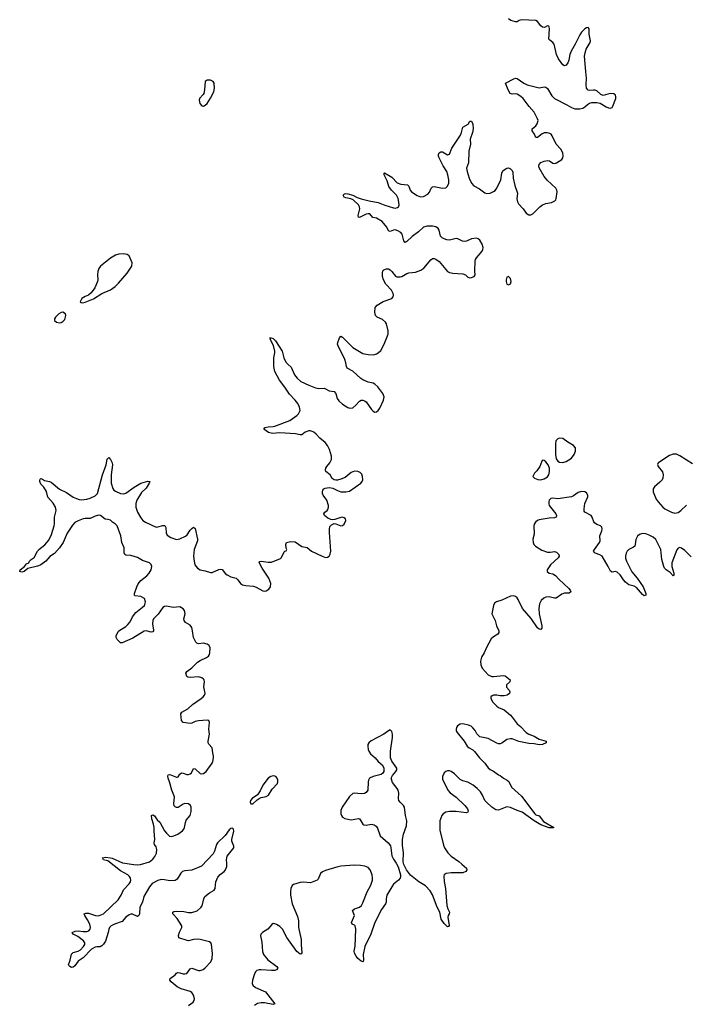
# Model space of a CAD drawing. Header units: inches. Extents: x 1843750 to 1959452, y 907112 to 1016326.
# Tile 71 of 137: x 1899779 to 1907647, y 982104 to 993719. Entities that reach past the tile are written whole.
import ezdxf

# ---------------------------------------------------------------- set-up
doc = ezdxf.new("R2010")
doc.units = ezdxf.units.IN
doc.header["$MEASUREMENT"] = 0
for name, color, linetype in [('B8998', 7, 'Continuous'), ('B9908', 7, 'Continuous'), ('B9909', 7, 'Continuous')]:
    doc.layers.add(name, color=color, linetype=linetype)

msp = doc.modelspace()

# ---------------------------------------------------------------- linework, layer by layer
at = {"layer": 'B8998', "color": 6, "elevation": 500}
msp.add_lwpolyline([(1900000, 987277), (1899990, 987272), (1899874, 987246), (1899830, 987209), (1899803, 987203), (1899779, 987210), (1899783, 987230), (1899834, 987270), (1899861, 987299), (1899888, 987312), (1899895, 987330), (1899913, 987350), (1899950, 987376), (1899990, 987450), (1900000, 987463)], dxfattribs=at)
at = {"layer": 'B9908', "color": 6, "elevation": 500}
for points in [[(1900000, 987463), (1900006, 987470), (1900075, 987525), (1900122, 987578), (1900155, 987645), (1900187, 987750), (1900191, 987771), (1900189, 987850), (1900208, 987930), (1900206, 987950), (1900200, 987970), (1900174, 988014), (1900110, 988085), (1900095, 988155), (1900064, 988204), (1900030, 988240), (1900016, 988270), (1900015, 988285), (1900022, 988298), (1900030, 988306), (1900050, 988299), (1900070, 988284), (1900130, 988271), (1900150, 988262), (1900250, 988181), (1900330, 988141), (1900410, 988088), (1900450, 988070), (1900480, 988060), (1900510, 988057), (1900570, 988063), (1900610, 988074), (1900670, 988102), (1900696, 988130), (1900756, 988350), (1900800, 988470), (1900810, 988536), (1900830, 988555), (1900851, 988531), (1900869, 988490), (1900873, 988470), (1900860, 988350), (1900858, 988250), (1900878, 988190), (1900891, 988171), (1900910, 988157), (1900970, 988131), (1901010, 988126), (1901030, 988134), (1901130, 988206), (1901210, 988250), (1901290, 988276), (1901315, 988270), (1901309, 988250), (1901270, 988191), (1901218, 988142), (1901160, 988050), (1901148, 988010), (1901151, 987970), (1901170, 987911), (1901210, 987841), (1901234, 987810), (1901264, 987790), (1901390, 987734), (1901410, 987735), (1901470, 987754), (1901491, 987751), (1901503, 987730), (1901507, 987667), (1901520, 987640), (1901564, 987610), (1901630, 987587), (1901670, 987594), (1901735, 987625), (1901756, 987644), (1901790, 987696), (1901810, 987718), (1901830, 987731), (1901850, 987716), (1901878, 987590), (1901876, 987570), (1901840, 987470), (1901830, 987390), (1901837, 987330), (1901848, 987290), (1901878, 987250), (1901910, 987231), (1901970, 987219), (1902030, 987198), (1902050, 987198), (1902130, 987234), (1902150, 987238), (1902170, 987234), (1902210, 987184), (1902226, 987170), (1902270, 987148), (1902333, 987130), (1902352, 987112), (1902384, 987070), (1902410, 987053), (1902450, 987043), (1902538, 987038), (1902570, 987026), (1902650, 986983), (1902670, 986979), (1902690, 986982), (1902720, 987000), (1902740, 987030), (1902742, 987070), (1902720, 987130), (1902642, 987250), (1902605, 987315), (1902613, 987327), (1902630, 987330), (1902710, 987320), (1902750, 987321), (1902858, 987362), (1902870, 987374), (1902900, 987440), (1902910, 987451), (1902925, 987455), (1902930, 987462), (1902932, 987470), (1902925, 987485), (1902920, 987530), (1902930, 987553), (1902975, 987565), (1903030, 987560), (1903110, 987506), (1903172, 987492), (1903224, 987450), (1903350, 987390), (1903390, 987376), (1903410, 987377), (1903430, 987390), (1903444, 987416), (1903451, 987450), (1903435, 987670), (1903435, 987710), (1903441, 987739), (1903458, 987762), (1903490, 987775), (1903510, 987772), (1903570, 987749), (1903590, 987752), (1903610, 987768), (1903627, 987810), (1903623, 987830), (1903610, 987842), (1903590, 987850), (1903570, 987848), (1903498, 987822), (1903470, 987820), (1903450, 987823), (1903417, 987837), (1903378, 987870), (1903369, 987891), (1903382, 987910), (1903409, 987930), (1903417, 987943), (1903425, 987970), (1903424, 987990), (1903403, 988050), (1903361, 988110), (1903353, 988130), (1903351, 988150), (1903357, 988170), (1903370, 988186), (1903386, 988194), (1903430, 988201), (1903474, 988194), (1903530, 988165), (1903570, 988151), (1903630, 988151), (1903670, 988159), (1903807, 988250), (1903821, 988270), (1903828, 988290), (1903826, 988330), (1903816, 988356), (1903796, 988376), (1903770, 988388), (1903730, 988393), (1903690, 988377), (1903621, 988319), (1903570, 988297), (1903530, 988287), (1903510, 988287), (1903490, 988291), (1903467, 988307), (1903442, 988350), (1903393, 988390), (1903390, 988410), (1903394, 988430), (1903405, 988450), (1903440, 988490), (1903459, 988530), (1903461, 988570), (1903436, 988650), (1903410, 988697), (1903385, 988730), (1903321, 988781), (1903279, 988830), (1903250, 988853), (1903210, 988868), (1903190, 988870), (1903150, 988853), (1903110, 988823), (1903090, 988821), (1903035, 988835), (1902850, 988844), (1902764, 988836), (1902716, 988850), (1902660, 988890), (1902676, 988910), (1902710, 988918), (1902770, 988920), (1902790, 988924), (1902969, 988990), (1903050, 989049), (1903070, 989070), (1903089, 989110), (1903083, 989150), (1903060, 989190), (1903030, 989230), (1902963, 989303), (1902910, 989385), (1902847, 989467), (1902790, 989570), (1902779, 989630), (1902780, 989730), (1902790, 989790), (1902789, 989810), (1902774, 989874), (1902737, 989950), (1902739, 989959), (1902730, 989970), (1902742, 989962), (1902750, 989966), (1902770, 989957), (1902799, 989930), (1902878, 989810), (1902898, 989730), (1902921, 989681), (1902947, 989650), (1902982, 989622), (1903022, 989530), (1903054, 989490), (1903097, 989450), (1903190, 989406), (1903270, 989378), (1903310, 989367), (1903371, 989371), (1903390, 989366), (1903430, 989341), (1903492, 989332), (1903511, 989311), (1903527, 989250), (1903544, 989224), (1903590, 989184), (1903650, 989143), (1903676, 989136), (1903710, 989140), (1903748, 989170), (1903790, 989220), (1903810, 989230), (1903830, 989232), (1903850, 989225), (1903870, 989210), (1903930, 989122), (1903950, 989101), (1903970, 989090), (1903990, 989092), (1904010, 989110), (1904030, 989138), (1904074, 989230), (1904080, 989270), (1904064, 989310), (1904005, 989390), (1903970, 989421), (1903950, 989432), (1903890, 989445), (1903829, 989469), (1903805, 989485), (1903710, 989574), (1903646, 989610), (1903637, 989630), (1903630, 989670), (1903616, 989710), (1903536, 989870), (1903531, 989890), (1903533, 989910), (1903552, 989968), (1903570, 989985), (1903590, 989973), (1903710, 989852), (1903830, 989783), (1903890, 989769), (1903953, 989767), (1903990, 989777), (1904010, 989788), (1904042, 989818), (1904081, 989890), (1904120, 989990), (1904124, 990000)], [(1907721, 988481), (1907570, 988575), (1907530, 988593), (1907490, 988595), (1907450, 988580), (1907324, 988496), (1907315, 988490), (1907307, 988473), (1907314, 988450), (1907364, 988384), (1907375, 988350), (1907371, 988310), (1907360, 988290), (1907336, 988264), (1907271, 988210), (1907257, 988183), (1907256, 988150), (1907263, 988130), (1907290, 988064), (1907314, 988030), (1907369, 987970), (1907394, 987950), (1907470, 987910), (1907510, 987899), (1907550, 987907), (1907583, 987930), (1907650, 987992)], [(1907703, 987383), (1907630, 987457), (1907590, 987486), (1907570, 987492), (1907550, 987485), (1907535, 987465), (1907475, 987310), (1907474, 987270), (1907501, 987190), (1907501, 987170), (1907490, 987160), (1907457, 987197), (1907410, 987230), (1907391, 987250), (1907381, 987270), (1907356, 987350), (1907346, 987470), (1907286, 987586), (1907255, 987615), (1907210, 987638), (1907170, 987653), (1907130, 987658), (1907093, 987647), (1907072, 987628), (1907051, 987589), (1907045, 987530), (1907038, 987510), (1907023, 987497), (1906970, 987470), (1906949, 987451), (1906935, 987425), (1906929, 987390), (1906930, 987368), (1906941, 987330), (1907004, 987204), (1907067, 987130), (1907138, 987030), (1907168, 986950), (1907170, 986929), (1907150, 986923), (1907130, 986937), (1907059, 987019), (1907030, 987036), (1906970, 987054), (1906930, 987082), (1906905, 987110), (1906865, 987170), (1906830, 987203), (1906810, 987208), (1906770, 987203), (1906752, 987212), (1906725, 987270), (1906652, 987390), (1906627, 987407), (1906570, 987426), (1906558, 987438), (1906553, 987450), (1906562, 987470), (1906624, 987550), (1906630, 987570), (1906628, 987630), (1906651, 987690), (1906654, 987714), (1906651, 987731), (1906633, 987750), (1906590, 987763), (1906562, 987782), (1906554, 987794), (1906537, 987850), (1906523, 987870), (1906451, 987910), (1906443, 987923), (1906441, 987950), (1906450, 988010), (1906483, 988090), (1906483, 988110), (1906470, 988139), (1906450, 988151), (1906410, 988154), (1906370, 988142), (1906316, 988104), (1906290, 988092), (1906130, 988066), (1906070, 988075), (1906049, 988070), (1906030, 988050), (1906025, 988035), (1906023, 988010), (1906029, 987990), (1906105, 987890), (1906113, 987870), (1906111, 987850), (1906090, 987841), (1906030, 987839), (1905910, 987819), (1905890, 987810), (1905865, 987790), (1905852, 987770), (1905847, 987750), (1905851, 987650), (1905835, 987590), (1905840, 987550), (1905849, 987530), (1905865, 987510), (1905941, 987461), (1906010, 987437), (1906042, 987438), (1906090, 987445), (1906116, 987436), (1906143, 987410), (1906147, 987390), (1906136, 987370), (1906042, 987290), (1906006, 987230), (1906006, 987210), (1906028, 987190), (1906070, 987182), (1906103, 987163), (1906141, 987121), (1906262, 987010), (1906276, 986990), (1906282, 986970), (1906264, 986956), (1906210, 986955), (1906176, 986944), (1906110, 986897), (1906090, 986897), (1906030, 986911), (1905990, 986908), (1905965, 986895), (1905934, 986866), (1905913, 986827), (1905907, 986773), (1905912, 986710), (1905941, 986570), (1905940, 986540), (1905930, 986527), (1905910, 986528), (1905890, 986546), (1905817, 986657), (1905715, 986775), (1905661, 986881), (1905650, 986899), (1905630, 986916), (1905610, 986924), (1905570, 986920), (1905470, 986871), (1905406, 986850), (1905384, 986836), (1905370, 986810), (1905351, 986710), (1905392, 986632), (1905406, 986570), (1905434, 986510), (1905433, 986490), (1905421, 986470), (1905370, 986439), (1905345, 986415), (1905288, 986312), (1905261, 986250), (1905230, 986200), (1905218, 986150), (1905222, 986110), (1905238, 986070), (1905309, 985990), (1905322, 985982), (1905350, 985972), (1905370, 985971), (1905490, 985982), (1905510, 985978), (1905566, 985930), (1905564, 985910), (1905526, 985874), (1905523, 985857), (1905526, 985846), (1905555, 985810), (1905564, 985790), (1905561, 985770), (1905533, 985750), (1905498, 985742), (1905450, 985744), (1905409, 985751), (1905370, 985750), (1905356, 985744), (1905341, 985730), (1905341, 985710), (1905362, 985670), (1905410, 985621), (1905430, 985607), (1905497, 985577), (1905570, 985513), (1905592, 985490), (1905650, 985413), (1905690, 985380), (1905757, 985310), (1905790, 985290), (1905850, 985267), (1905912, 985232), (1905992, 985210), (1905992, 985190), (1905950, 985167), (1905910, 985164), (1905850, 985178), (1905790, 985180), (1905670, 985205), (1905590, 985234), (1905570, 985237), (1905530, 985229), (1905470, 985185), (1905450, 985176), (1905430, 985176), (1905410, 985183), (1905310, 985239), (1905210, 985260), (1905174, 985294), (1905153, 985333), (1905127, 985367), (1905106, 985386), (1905078, 985398), (1905010, 985414), (1904978, 985410), (1904948, 985390), (1904935, 985370), (1904929, 985350), (1904932, 985330), (1904942, 985310), (1905026, 985210), (1905062, 985150), (1905082, 985130), (1905126, 985106), (1905148, 985088), (1905204, 985010), (1905270, 984948), (1905310, 984892), (1905330, 984872), (1905370, 984855), (1905430, 984810), (1905450, 984802), (1905490, 984773), (1905533, 984750), (1905551, 984731), (1905585, 984665), (1905701, 984561), (1905860, 984350), (1905870, 984341), (1905910, 984326), (1905960, 984261), (1906082, 984190), (1906074, 984186), (1906030, 984186), (1905930, 984223), (1905850, 984269), (1905710, 984369), (1905649, 984390), (1905570, 984427), (1905527, 984433), (1905430, 984395), (1905400, 984400), (1905353, 984430), (1905287, 984487), (1905270, 984507), (1905242, 984570), (1905216, 984610), (1905180, 984650), (1905130, 984689), (1905070, 984723), (1905010, 984740), (1904976, 984756), (1904910, 984823), (1904870, 984852), (1904850, 984858), (1904830, 984858), (1904810, 984852), (1904790, 984836), (1904770, 984792), (1904770, 984759), (1904833, 984630), (1904860, 984600), (1904930, 984549), (1905033, 984450), (1905065, 984410), (1905072, 984388), (1905070, 984370), (1905050, 984363), (1904930, 984379), (1904850, 984378), (1904810, 984370), (1904778, 984350), (1904760, 984330), (1904739, 984270), (1904736, 984210), (1904739, 984159), (1904782, 983982), (1904794, 983950), (1904834, 983890), (1904871, 983850), (1904962, 983790), (1904996, 983756), (1905052, 983710), (1905058, 983690), (1905043, 983670), (1905010, 983655), (1904870, 983653), (1904814, 983646), (1904790, 983631), (1904784, 983616), (1904788, 983552), (1904806, 983470), (1904820, 983270), (1904831, 983231), (1904852, 983190), (1904848, 983170), (1904835, 983150), (1904831, 983130), (1904846, 983034), (1904839, 983021), (1904830, 983016), (1904790, 983059), (1904755, 983110), (1904737, 983190), (1904708, 983248), (1904650, 983395), (1904623, 983443), (1904570, 983500), (1904488, 983548), (1904390, 983628), (1904344, 983690), (1904313, 983753), (1904306, 983786), (1904307, 983893), (1904297, 983977), (1904297, 984050), (1904309, 984110), (1904345, 984210), (1904348, 984270), (1904334, 984330), (1904321, 984430), (1904309, 984450), (1904269, 984489), (1904255, 984510), (1904250, 984530), (1904253, 984593), (1904244, 984630), (1904234, 984650), (1904181, 984721), (1904165, 984770), (1904178, 984802), (1904220, 984850), (1904231, 984870), (1904230, 984890), (1904171, 984971), (1904157, 985010), (1904154, 985090), (1904180, 985250), (1904179, 985290), (1904170, 985323), (1904150, 985340), (1904130, 985331), (1904076, 985290), (1903928, 985212), (1903901, 985190), (1903889, 985170), (1903887, 985150), (1903891, 985110), (1903898, 985090), (1903919, 985059), (1903973, 985013), (1904010, 984967), (1904057, 984930), (1904075, 984895), (1904078, 984850), (1904064, 984830), (1904044, 984816), (1903950, 984791), (1903909, 984770), (1903895, 984750), (1903890, 984730), (1903888, 984630), (1903870, 984603), (1903849, 984591), (1903810, 984586), (1903730, 984595), (1903710, 984589), (1903670, 984557), (1903584, 984430), (1903569, 984390), (1903569, 984350), (1903577, 984330), (1903590, 984312), (1903616, 984296), (1903650, 984287), (1903690, 984282), (1903776, 984296), (1903791, 984290), (1903807, 984270), (1903829, 984229), (1903842, 984222), (1903870, 984219), (1903930, 984228), (1903961, 984221), (1903985, 984205), (1904001, 984181), (1904032, 984090), (1904128, 984010), (1904154, 983974), (1904161, 983950), (1904170, 983857), (1904190, 983817), (1904223, 983770), (1904245, 983725), (1904272, 983632), (1904274, 983610), (1904269, 983590), (1904251, 983569), (1904190, 983520), (1904170, 983491), (1904114, 983390), (1904105, 983350), (1904103, 983310), (1904096, 983290), (1904050, 983224), (1903971, 983070), (1903922, 982930), (1903854, 982786), (1903831, 982690), (1903837, 982630), (1903834, 982610), (1903830, 982606), (1903810, 982611), (1903770, 982644), (1903749, 982670), (1903729, 982709), (1903727, 982730), (1903740, 982790), (1903748, 982990), (1903739, 983030), (1903730, 983039), (1903705, 983050), (1903694, 983070), (1903729, 983150), (1903707, 983210), (1903731, 983229), (1903790, 983250), (1903812, 983270), (1903830, 983300), (1903882, 983430), (1903922, 983510), (1903942, 983570), (1903945, 983590), (1903940, 983630), (1903917, 983690), (1903890, 983718), (1903853, 983733), (1903802, 983742), (1903730, 983744), (1903570, 983732), (1903534, 983726), (1903390, 983683), (1903352, 983668), (1903330, 983646), (1903300, 983580), (1903290, 983569), (1903270, 983559), (1903210, 983538), (1903130, 983544), (1903090, 983540), (1903010, 983519), (1902995, 983505), (1902981, 983470), (1902975, 983430), (1902976, 983390), (1902995, 983290), (1903058, 983138), (1903071, 983090), (1903069, 983010), (1903103, 982870), (1903102, 982810), (1903109, 982711), (1903102, 982698), (1903090, 982695), (1903050, 982728), (1902931, 982891), (1902881, 982990), (1902850, 983022), (1902810, 983046), (1902790, 983055), (1902770, 983056), (1902754, 983046), (1902707, 982990), (1902644, 982950), (1902626, 982930), (1902621, 982910), (1902636, 982836), (1902645, 982725), (1902655, 982690), (1902707, 982630), (1902813, 982550), (1902824, 982530), (1902810, 982510), (1902790, 982504), (1902750, 982502), (1902630, 982512), (1902605, 982510), (1902579, 982501), (1902565, 982490), (1902550, 982465), (1902526, 982390), (1902522, 982350), (1902530, 982330), (1902561, 982301), (1902679, 982250), (1902791, 982110), (1902770, 982100), (1902670, 982121), (1902630, 982123), (1902587, 982113), (1902550, 982090)], [(1901771, 982089), (1901827, 982130), (1901840, 982150), (1901841, 982170), (1901832, 982210), (1901810, 982242), (1901790, 982254), (1901686, 982286), (1901638, 982310), (1901568, 982370), (1901553, 982390), (1901557, 982410), (1901615, 982450), (1901630, 982472), (1901642, 982478), (1901670, 982475), (1901710, 982464), (1901730, 982462), (1901750, 982469), (1901790, 982524), (1901809, 982531), (1901890, 982501), (1901910, 982501), (1901944, 982516), (1901970, 982535), (1902035, 982605), (1902050, 982643), (1902055, 982705), (1902042, 982810), (1902034, 982830), (1902020, 982840), (1901908, 982868), (1901873, 982873), (1901830, 982869), (1901770, 982854), (1901755, 982855), (1901659, 982890), (1901655, 982915), (1901667, 982953), (1901693, 983010), (1901692, 983030), (1901638, 983118), (1901588, 983170), (1901585, 983190), (1901600, 983200), (1901630, 983204), (1901717, 983197), (1901770, 983186), (1901810, 983187), (1901872, 983208), (1901916, 983244), (1901933, 983267), (1901953, 983347), (1901966, 983374), (1902021, 983419), (1902073, 983450), (1902087, 983470), (1902093, 983550), (1902116, 983604), (1902144, 983636), (1902192, 983670), (1902210, 983690), (1902223, 983730), (1902225, 983770), (1902220, 983810), (1902228, 983850), (1902306, 983950), (1902305, 983970), (1902284, 984030), (1902284, 984050), (1902307, 984147), (1902301, 984170), (1902290, 984180), (1902270, 984178), (1902250, 984161), (1902205, 984095), (1902112, 984010), (1902100, 983990), (1902079, 983910), (1902062, 983878), (1901925, 983735), (1901810, 983686), (1901730, 983679), (1901699, 983670), (1901680, 983650), (1901639, 983581), (1901614, 983566), (1901550, 983561), (1901490, 983574), (1901450, 983575), (1901410, 983566), (1901344, 983530), (1901310, 983490), (1901244, 983376), (1901227, 983310), (1901198, 983250), (1901192, 983168), (1901186, 983150), (1901170, 983139), (1901110, 983166), (1901090, 983167), (1901070, 983161), (1901030, 983130), (1900990, 983081), (1900900, 983050), (1900860, 983030), (1900841, 983010), (1900831, 982990), (1900823, 982950), (1900793, 982850), (1900770, 982814), (1900750, 982792), (1900730, 982783), (1900690, 982783), (1900670, 982778), (1900626, 982754), (1900530, 982653), (1900468, 982612), (1900430, 982556), (1900410, 982541), (1900390, 982538), (1900369, 982549), (1900360, 982560), (1900355, 982570), (1900375, 982625), (1900390, 982696), (1900410, 982715), (1900468, 982732), (1900495, 982745), (1900533, 982787), (1900546, 982810), (1900547, 982830), (1900534, 982854), (1900464, 982904), (1900410, 982930), (1900397, 982950), (1900435, 982965), (1900470, 982971), (1900530, 982961), (1900570, 982961), (1900596, 982970), (1900612, 982990), (1900615, 983010), (1900606, 983050), (1900581, 983101), (1900546, 983150), (1900542, 983170), (1900561, 983179), (1900590, 983178), (1900673, 983153), (1900710, 983148), (1900770, 983173), (1900943, 983337), (1900978, 983390), (1901005, 983455), (1901070, 983525), (1901086, 983550), (1901089, 983570), (1901085, 983590), (1901075, 983610), (1901054, 983630), (1900970, 983677), (1900818, 983798), (1900770, 983810), (1900756, 983830), (1900790, 983838), (1900850, 983833), (1900870, 983828), (1900993, 983773), (1901128, 983752), (1901170, 983750), (1901205, 983755), (1901310, 983786), (1901350, 983816), (1901374, 983846), (1901392, 983888), (1901398, 983930), (1901390, 983962), (1901370, 983990), (1901367, 984010), (1901376, 984050), (1901365, 984150), (1901365, 984190), (1901359, 984230), (1901338, 984290), (1901334, 984330), (1901350, 984341), (1901370, 984326), (1901402, 984282), (1901432, 984252), (1901489, 984149), (1901510, 984121), (1901549, 984089), (1901570, 984084), (1901600, 984090), (1901645, 984110), (1901701, 984150), (1901717, 984170), (1901725, 984190), (1901735, 984250), (1901745, 984275), (1901791, 984330), (1901803, 984377), (1901804, 984430), (1901796, 984450), (1901772, 984470), (1901730, 984474), (1901710, 984466), (1901650, 984426), (1901630, 984424), (1901613, 984433), (1901604, 984444), (1901597, 984470), (1901607, 984550), (1901574, 984630), (1901549, 984729), (1901531, 984770), (1901526, 984794), (1901530, 984810), (1901550, 984815), (1901630, 984782), (1901637, 984783), (1901650, 984788), (1901670, 984820), (1901690, 984833), (1901710, 984832), (1901750, 984814), (1901770, 984815), (1901790, 984821), (1901805, 984835), (1901830, 984885), (1901850, 984880), (1901910, 984826), (1901930, 984821), (1901950, 984825), (1901979, 984850), (1902050, 984948), (1902059, 984970), (1902068, 985010), (1902067, 985030), (1902057, 985070), (1902049, 985129), (1902012, 985172), (1902005, 985190), (1902004, 985210), (1902020, 985290), (1902013, 985350), (1902019, 985430), (1902012, 985450), (1901990, 985457), (1901890, 985448), (1901850, 985440), (1901810, 985421), (1901790, 985417), (1901710, 985428), (1901689, 985450), (1901681, 985530), (1901694, 985550), (1901764, 985590), (1901818, 985642), (1901922, 985710), (1901945, 985730), (1901960, 985750), (1901967, 985770), (1901966, 985790), (1901951, 985850), (1901959, 985910), (1901957, 985930), (1901950, 985940), (1901930, 985955), (1901890, 985966), (1901790, 985958), (1901762, 985962), (1901750, 985970), (1901741, 986010), (1901751, 986030), (1901810, 986074), (1901879, 986141), (1901910, 986161), (1901985, 986195), (1902006, 986210), (1902019, 986230), (1902024, 986250), (1902028, 986308), (1902015, 986335), (1901990, 986352), (1901950, 986365), (1901890, 986358), (1901870, 986363), (1901857, 986377), (1901831, 986431), (1901820, 986510), (1901810, 986550), (1901790, 986577), (1901736, 986610), (1901719, 986630), (1901717, 986650), (1901732, 986710), (1901723, 986750), (1901708, 986770), (1901670, 986791), (1901590, 986785), (1901510, 986800), (1901490, 986797), (1901470, 986785), (1901412, 986708), (1901359, 986650), (1901349, 986630), (1901346, 986590), (1901358, 986522), (1901358, 986510), (1901350, 986498), (1901330, 986495), (1901270, 986508), (1901250, 986505), (1901115, 986425), (1900990, 986367), (1900970, 986369), (1900929, 986409), (1900919, 986430), (1900918, 986450), (1900940, 986500), (1900950, 986510), (1901030, 986561), (1901057, 986583), (1901083, 986617), (1901110, 986674), (1901150, 986725), (1901230, 986790), (1901252, 986810), (1901258, 986822), (1901263, 986850), (1901251, 986891), (1901210, 986916), (1901143, 986923), (1901136, 986930), (1901135, 986950), (1901160, 987030), (1901177, 987063), (1901210, 987103), (1901280, 987160), (1901307, 987190), (1901332, 987230), (1901340, 987270), (1901332, 987292), (1901311, 987310), (1901230, 987341), (1901170, 987373), (1901090, 987397), (1901030, 987402), (1901019, 987410), (1901012, 987430), (1901014, 987490), (1900985, 987550), (1900973, 987630), (1900930, 987749), (1900910, 987769), (1900875, 987790), (1900850, 987814), (1900825, 987825), (1900789, 987829), (1900732, 987872), (1900710, 987873), (1900670, 987864), (1900610, 987836), (1900550, 987835), (1900530, 987830), (1900470, 987809), (1900430, 987788), (1900402, 987758), (1900338, 987662), (1900291, 987550), (1900250, 987487), (1900190, 987421), (1900135, 987385), (1900089, 987330), (1900030, 987289), (1900000, 987277)]]:
    msp.add_lwpolyline(points, dxfattribs=at)
for points in [[(1906150, 988782), (1906130, 988776), (1906108, 988750), (1906101, 988710), (1906101, 988590), (1906110, 988539), (1906129, 988510), (1906150, 988499), (1906190, 988496), (1906230, 988507), (1906290, 988548), (1906324, 988590), (1906338, 988630), (1906337, 988670), (1906317, 988697), (1906250, 988735), (1906190, 988777)], [(1905950, 988522), (1905940, 988510), (1905916, 988450), (1905881, 988399), (1905854, 988370), (1905837, 988330), (1905855, 988310), (1905894, 988294), (1905930, 988290), (1905970, 988302), (1906010, 988328), (1906023, 988350), (1906033, 988390), (1906034, 988430), (1906018, 988470), (1905990, 988502), (1905970, 988521)], [(1902770, 984798), (1902744, 984790), (1902713, 984770), (1902650, 984691), (1902617, 984623), (1902585, 984575), (1902523, 984530), (1902505, 984510), (1902500, 984490), (1902507, 984470), (1902510, 984467), (1902530, 984468), (1902583, 984517), (1902607, 984533), (1902630, 984542), (1902690, 984554), (1902715, 984570), (1902760, 984640), (1902821, 984710), (1902827, 984730), (1902826, 984750), (1902818, 984770), (1902802, 984790), (1902790, 984796)]]:
    msp.add_lwpolyline(points, close=True, dxfattribs=at)
at = {"layer": 'B9909', "color": 6, "elevation": 500}
msp.add_lwpolyline([(1904124, 990000), (1904128, 990010), (1904128, 990048), (1904107, 990130), (1904095, 990150), (1904061, 990181), (1904000, 990210), (1903980, 990230), (1903972, 990268), (1903976, 990324), (1903998, 990350), (1904070, 990395), (1904170, 990429), (1904185, 990450), (1904190, 990470), (1904186, 990490), (1904167, 990530), (1904100, 990600), (1904071, 990650), (1904063, 990690), (1904060, 990730), (1904065, 990755), (1904078, 990770), (1904110, 990782), (1904130, 990781), (1904150, 990770), (1904170, 990750), (1904215, 990695), (1904230, 990687), (1904270, 990684), (1904290, 990690), (1904350, 990727), (1904370, 990733), (1904450, 990739), (1904515, 990765), (1904550, 990790), (1904632, 990888), (1904650, 990901), (1904670, 990904), (1904690, 990895), (1904728, 990868), (1904828, 990750), (1904850, 990736), (1904890, 990728), (1905010, 990721), (1905039, 990710), (1905070, 990681), (1905090, 990675), (1905110, 990678), (1905141, 990690), (1905155, 990710), (1905151, 990751), (1905155, 990870), (1905159, 990890), (1905170, 990911), (1905237, 990990), (1905247, 991010), (1905250, 991030), (1905238, 991070), (1905210, 991118), (1905190, 991136), (1905170, 991142), (1905110, 991134), (1905053, 991107), (1905030, 991103), (1905006, 991106), (1904950, 991133), (1904930, 991137), (1904850, 991119), (1904822, 991122), (1904790, 991133), (1904766, 991146), (1904747, 991167), (1904730, 991235), (1904717, 991257), (1904690, 991275), (1904650, 991285), (1904590, 991283), (1904546, 991270), (1904485, 991215), (1904410, 991163), (1904350, 991101), (1904330, 991092), (1904311, 991111), (1904294, 991190), (1904278, 991210), (1904243, 991230), (1904210, 991240), (1904190, 991238), (1904150, 991220), (1904130, 991230), (1904112, 991272), (1904058, 991338), (1903990, 991378), (1903947, 991387), (1903910, 991430), (1903890, 991431), (1903870, 991425), (1903790, 991386), (1903778, 991390), (1903774, 991410), (1903795, 991490), (1903791, 991510), (1903777, 991537), (1903715, 991595), (1903687, 991607), (1903630, 991618), (1903610, 991626), (1903595, 991650), (1903614, 991666), (1903630, 991669), (1903650, 991666), (1903710, 991651), (1903762, 991622), (1903810, 991605), (1903902, 991582), (1904010, 991562), (1904090, 991530), (1904190, 991499), (1904210, 991497), (1904237, 991503), (1904249, 991511), (1904256, 991530), (1904255, 991565), (1904244, 991610), (1904225, 991650), (1904166, 991710), (1904137, 991750), (1904117, 991817), (1904081, 991890), (1904079, 991910), (1904086, 991914), (1904170, 991861), (1904234, 991794), (1904278, 991778), (1904358, 991770), (1904370, 991757), (1904388, 991710), (1904402, 991690), (1904470, 991644), (1904510, 991629), (1904545, 991635), (1904598, 991662), (1904616, 991684), (1904635, 991730), (1904651, 991749), (1904670, 991753), (1904770, 991730), (1904810, 991737), (1904830, 991755), (1904843, 991790), (1904842, 991830), (1904832, 991890), (1904819, 991930), (1904777, 991997), (1904728, 992090), (1904722, 992110), (1904722, 992130), (1904731, 992149), (1904750, 992162), (1904770, 992160), (1904830, 992127), (1904850, 992133), (1904878, 992202), (1904981, 992359), (1904995, 992390), (1905010, 992450), (1905072, 992488), (1905090, 992523), (1905110, 992522), (1905128, 992488), (1905131, 992430), (1905122, 992390), (1905095, 992310), (1905100, 992250), (1905080, 992170), (1905077, 992030), (1905054, 991966), (1905059, 991930), (1905085, 991850), (1905112, 991790), (1905138, 991758), (1905204, 991724), (1905270, 991675), (1905290, 991668), (1905330, 991673), (1905370, 991691), (1905390, 991706), (1905410, 991731), (1905459, 991830), (1905470, 991910), (1905482, 991938), (1905496, 991950), (1905530, 991967), (1905550, 991970), (1905570, 991961), (1905590, 991940), (1905599, 991919), (1905605, 991850), (1905622, 991762), (1905654, 991674), (1905648, 991608), (1905654, 991570), (1905668, 991548), (1905722, 991490), (1905758, 991438), (1905790, 991419), (1905810, 991419), (1905834, 991430), (1905916, 991510), (1905950, 991537), (1905990, 991552), (1906056, 991564), (1906096, 991584), (1906106, 991594), (1906110, 991610), (1906124, 991690), (1906120, 991710), (1906107, 991730), (1906005, 991825), (1905969, 991869), (1905911, 991970), (1905907, 991990), (1905910, 992010), (1905930, 992034), (1905970, 992050), (1906010, 992058), (1906033, 992053), (1906070, 992027), (1906090, 992023), (1906116, 992030), (1906176, 992070), (1906190, 992090), (1906194, 992110), (1906191, 992150), (1906167, 992190), (1906110, 992252), (1906062, 992350), (1906050, 992367), (1906036, 992376), (1906006, 992386), (1905970, 992383), (1905947, 992373), (1905890, 992330), (1905870, 992331), (1905856, 992370), (1905829, 992410), (1905826, 992430), (1905871, 992469), (1905888, 992490), (1905897, 992530), (1905892, 992550), (1905850, 992630), (1905794, 992694), (1905720, 992790), (1905695, 992815), (1905650, 992841), (1905630, 992844), (1905590, 992841), (1905569, 992849), (1905543, 992890), (1905512, 992970), (1905610, 993020), (1905630, 993028), (1905650, 993026), (1905729, 992970), (1905770, 992952), (1905910, 992916), (1905970, 992926), (1905990, 992924), (1906010, 992908), (1906061, 992821), (1906091, 992791), (1906236, 992716), (1906290, 992682), (1906330, 992668), (1906390, 992668), (1906426, 992674), (1906450, 992690), (1906480, 992720), (1906505, 992735), (1906530, 992741), (1906590, 992744), (1906630, 992736), (1906701, 992690), (1906730, 992678), (1906750, 992675), (1906770, 992685), (1906780, 992700), (1906813, 992790), (1906815, 992810), (1906810, 992830), (1906790, 992843), (1906750, 992847), (1906667, 992827), (1906636, 992836), (1906590, 992880), (1906570, 992887), (1906550, 992889), (1906504, 992884), (1906489, 992889), (1906470, 992910), (1906465, 992950), (1906469, 993030), (1906459, 993110), (1906447, 993290), (1906452, 993328), (1906464, 993370), (1906513, 993450), (1906517, 993470), (1906500, 993550), (1906500, 993610), (1906490, 993629), (1906470, 993624), (1906450, 993610), (1906410, 993571), (1906390, 993542), (1906336, 993430), (1906287, 993350), (1906272, 993308), (1906260, 993240), (1906250, 993210), (1906230, 993183), (1906210, 993176), (1906190, 993186), (1906137, 993257), (1906116, 993310), (1906087, 993430), (1906072, 993452), (1906036, 993476), (1906025, 993490), (1906032, 993612), (1906030, 993637), (1906024, 993644), (1906010, 993648), (1905972, 993628), (1905950, 993631), (1905928, 993648), (1905890, 993698), (1905870, 993711), (1905704, 993716), (1905676, 993710), (1905650, 993696), (1905630, 993693), (1905575, 993710), (1905550, 993730)], dxfattribs=at)
at = {"layer": 'B9909', "color": 6}
for points, elevation in [([(1902030, 993006), (1901990, 993005), (1901968, 992990), (1901959, 992890), (1901951, 992849), (1901944, 992836), (1901903, 992790), (1901899, 992770), (1901905, 992730), (1901930, 992702), (1901950, 992701), (1901970, 992711), (1901990, 992731), (1902030, 992792), (1902071, 992869), (1902077, 992910), (1902073, 992970), (1902064, 992990)], 600), ([(1901010, 990959), (1900950, 990954), (1900910, 990941), (1900850, 990907), (1900732, 990810), (1900715, 990785), (1900701, 990750), (1900697, 990710), (1900702, 990650), (1900699, 990630), (1900665, 990555), (1900622, 990498), (1900591, 990469), (1900550, 990453), (1900512, 990430), (1900494, 990390), (1900504, 990384), (1900521, 990381), (1900550, 990387), (1900650, 990426), (1900750, 990488), (1900850, 990531), (1900904, 990570), (1900945, 990610), (1901049, 990730), (1901101, 990810), (1901105, 990850), (1901072, 990932), (1901049, 990950)], 600), ([(1905550, 990688), (1905530, 990682), (1905520, 990650), (1905521, 990630), (1905530, 990601), (1905550, 990590), (1905570, 990603), (1905578, 990630), (1905570, 990667)], 500), ([(1900290, 990269), (1900270, 990267), (1900241, 990250), (1900203, 990210), (1900191, 990190), (1900191, 990170), (1900213, 990153), (1900250, 990144), (1900270, 990148), (1900290, 990158), (1900310, 990182), (1900325, 990230), (1900321, 990250)], 600)]:
    msp.add_lwpolyline(points, close=True, dxfattribs=dict(at, elevation=elevation))

doc.saveas('drawing.dxf')
